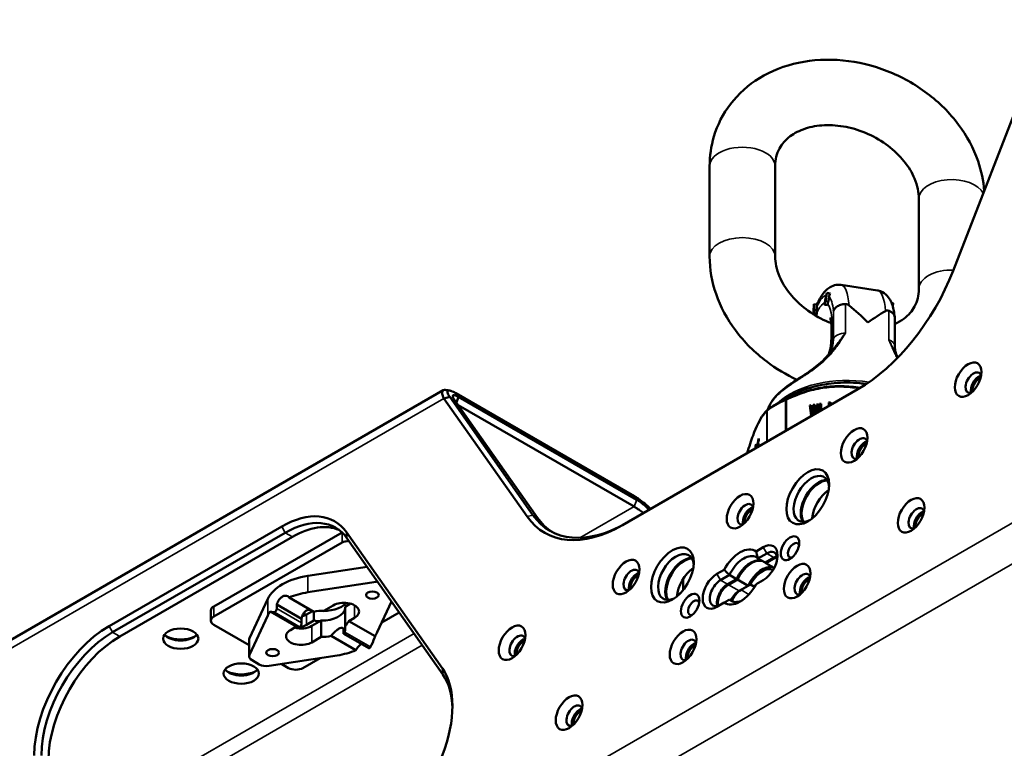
# Paper-space layout 'Sheet_1' of a CAD drawing. Header units: millimetres. Extents: x 1 to 117, y 1 to 117.
# Tile 50 of 73: x 6 to 14, y 85 to 91. Entities that reach past the tile are written whole.
import ezdxf

# ---------------------------------------------------------------- set-up
doc = ezdxf.new("R2010")
doc.units = ezdxf.units.MM
doc.layers.add('Visible (ISO)', color=7, linetype='Continuous', lineweight=50)
doc.layers.add('Visible Narrow (ISO)', color=7, linetype='Continuous', lineweight=35)

psp = doc.layouts.new('Sheet_1')

# ---------------------------------------------------------------- linework, layer by layer
at = {"layer": 'Visible (ISO)'}
for p, q in [((13.50544, 88.7826), (14.15531, 90.45754)), ((11.60328, 89.602), (11.60328, 88.89479)), ((12.11509, 89.602), (12.11509, 88.89479)), ((13.23851, 88.64182), (13.23851, 89.34902)), ((12.91561, 88.62919), (12.63039, 88.67331)), ((12.50132, 88.51968), (12.50709, 88.55028)), ((12.50997, 88.5474), (12.50421, 88.5168)), ((12.50544, 88.55193), (12.52006, 88.61005)), ((12.50709, 88.55028), (12.50544, 88.55193)), ((12.51162, 88.54575), (12.50997, 88.5474)), ((12.52006, 88.61005), (12.51162, 88.54575)), ((12.53253, 88.54252), (12.51162, 88.54575)), ((12.54424, 88.60631), (12.52006, 88.61005)), ((12.53253, 88.54252), (12.53754, 88.58065)), ((12.41373, 88.46275), (12.4181, 88.5236)), ((12.44229, 88.51985), (12.4181, 88.5236)), ((12.4181, 88.5236), (12.42247, 88.48158)), ((12.42014, 88.47655), (12.42247, 88.48158)), ((12.44106, 88.47332), (12.42014, 88.47655)), ((12.42014, 88.45084), (12.42014, 88.47655)), ((12.44339, 88.47834), (12.42247, 88.48158)), ((12.44339, 88.47834), (12.4408, 88.50326)), ((12.44106, 88.47332), (12.44339, 88.47834)), ((12.44106, 88.45559), (12.44106, 88.47332)), ((12.50421, 88.5168), (12.50132, 88.51968)), ((12.52541, 88.51352), (12.50421, 88.5168)), ((12.52691, 88.52306), (12.53063, 88.54281)), ((13.03725, 88.53004), (13.02458, 88.532)), ((13.0339, 88.50458), (13.03725, 88.53004)), ((12.41373, 88.46275), (12.41607, 88.46777)), ((12.41607, 88.46239), (12.41373, 88.46275)), ((12.41607, 88.46777), (12.41607, 88.44215)), ((12.4161, 88.44213), (12.42014, 88.45084)), ((12.43727, 88.43877), (12.41627, 88.44202)), ((12.44135, 88.44756), (12.42014, 88.45084)), ((13.04988, 88.41487), (13.04988, 88.19497)), ((12.5264, 88.10803), (12.5264, 88.10803)), ((12.76129, 87.85686), (10.92178, 86.79482)), ((4.92816, 85.19682), (9.52154, 87.84881)), ((9.57274, 87.79787), (9.52775, 87.78582)), ((9.52775, 87.78582), (10.17763, 86.86128)), ((10.22261, 86.87334), (9.57274, 87.79787)), ((10.25791, 86.85296), (9.60804, 87.7775)), ((9.62138, 87.82596), (11.01333, 87.02232)), ((9.64176, 87.79697), (9.6249, 87.75351)), ((9.64176, 87.79697), (11.03371, 86.99333)), ((12.2272, 87.80136), (12.124, 87.74178)), ((9.6399, 87.73217), (11.01283, 86.93951)), ((12.38565, 87.73027), (12.39788, 87.73217)), ((12.38565, 87.73027), (12.39788, 87.65086)), ((12.38565, 87.73027), (12.39075, 87.7193)), ((12.39075, 87.7193), (12.39929, 87.72062)), ((12.40121, 87.65138), (12.39075, 87.7193)), ((12.404, 87.68189), (12.39788, 87.73217)), ((12.41345, 87.73457), (12.40511, 87.68206)), ((12.40916, 87.65356), (12.41901, 87.71429)), ((12.41021, 87.67108), (12.41855, 87.7236)), ((12.41345, 87.73457), (12.42568, 87.73647)), ((12.41345, 87.73457), (12.41855, 87.7236)), ((12.41855, 87.7236), (12.4276, 87.725)), ((12.42012, 87.71446), (12.41901, 87.71429)), ((12.42012, 87.71446), (12.42861, 87.66478)), ((12.42012, 87.71446), (12.42522, 87.70348)), ((12.43154, 87.66648), (12.42522, 87.70348)), ((12.43402, 87.68653), (12.42568, 87.73647)), ((12.44125, 87.73887), (12.43513, 87.6867)), ((12.44023, 87.67572), (12.44635, 87.7279)), ((12.44125, 87.73887), (12.45348, 87.74077)), ((12.44125, 87.73887), (12.44635, 87.7279)), ((12.44358, 87.67343), (12.45348, 87.74077)), ((12.44635, 87.7279), (12.45171, 87.72873)), ((12.46293, 87.74223), (12.47572, 87.74421)), ((12.46293, 87.6846), (12.46293, 87.74223)), ((12.46293, 87.74223), (12.46803, 87.73125)), ((12.46803, 87.73125), (12.47572, 87.73244)), ((12.46803, 87.68754), (12.46803, 87.73125)), ((12.47572, 87.74421), (12.47572, 87.69199)), ((12.5341, 87.75324), (12.54689, 87.75522)), ((12.5341, 87.72569), (12.5341, 87.75324)), ((12.5341, 87.75324), (12.53919, 87.74226)), ((12.53919, 87.74226), (12.54689, 87.74345)), ((12.53919, 87.72863), (12.53919, 87.74226)), ((12.54689, 87.75522), (12.54689, 87.73307)), ((12.40691, 87.65226), (12.39788, 87.65086)), ((12.404, 87.68189), (12.40511, 87.68206)), ((12.404, 87.68189), (12.4091, 87.67091)), ((12.40511, 87.68206), (12.41021, 87.67108)), ((12.4091, 87.67091), (12.41021, 87.67108)), ((12.43402, 87.68653), (12.43513, 87.6867)), ((12.43402, 87.68653), (12.43912, 87.67555)), ((12.43513, 87.6867), (12.44023, 87.67572)), ((12.43912, 87.67555), (12.44023, 87.67572)), ((11.98845, 87.45928), (11.98845, 87.47134)), ((11.96807, 87.41537), (11.96807, 87.42743)), ((11.98591, 87.43177), (11.97975, 87.41851)), ((11.97975, 87.40629), (11.98591, 87.41956)), ((11.97975, 87.41851), (11.98504, 87.41769)), ((11.98591, 87.41956), (11.98591, 87.43177)), ((6.91121, 86.00522), (8.26009, 86.78399)), ((6.93905, 85.957), (8.28793, 86.73577)), ((6.99473, 85.92485), (8.3436, 86.70363)), ((8.7313, 86.73772), (7.72973, 86.15947)), ((9.51541, 85.67316), (8.76638, 86.73877)), ((7.72973, 86.07911), (8.73193, 86.65773)), ((8.77011, 86.69271), (9.51914, 85.6271)), ((12.02248, 86.62237), (11.96603, 86.58977)), ((12.05032, 86.57415), (11.98073, 86.53397)), ((8.92672, 86.46991), (8.46431, 86.39845)), ((11.98073, 86.53396), (12.0364, 86.50182)), ((12.0364, 86.50182), (12.106, 86.542)), ((12.11296, 86.53798), (12.04336, 86.4978)), ((12.04336, 86.4978), (12.10788, 86.46055)), ((11.71704, 86.44601), (11.66058, 86.41342)), ((11.75802, 86.40538), (11.68842, 86.3652)), ((11.81369, 86.37324), (11.75801, 86.40538)), ((8.46431, 86.26987), (8.99676, 86.35215)), ((11.39611, 86.28657), (11.39611, 86.37483)), ((11.7441, 86.33306), (11.81369, 86.37324)), ((11.82065, 86.36922), (11.75106, 86.32904)), ((11.90417, 86.321), (11.82065, 86.36922)), ((11.90417, 86.321), (11.83457, 86.28082)), ((11.92215, 86.33138), (11.84849, 86.28886)), ((11.95461, 86.31264), (11.92215, 86.33138)), ((11.96603, 86.33261), (12.02248, 86.3652)), ((8.15096, 86.21755), (8.00846, 85.91013)), ((8.22115, 86.17367), (8.22115, 86.14256)), ((8.41498, 86.06177), (8.22115, 86.17367)), ((8.31758, 86.22935), (8.51141, 86.11744)), ((8.58868, 86.12498), (8.66234, 86.16751)), ((8.79675, 86.18082), (8.75571, 86.15712)), ((9.11825, 86.19743), (9.00667, 85.95674)), ((11.66058, 86.15625), (11.71703, 86.18885)), ((11.75802, 86.21251), (11.78586, 86.19644)), ((7.70667, 86.12732), (7.70667, 86.04696)), ((8.00846, 85.78155), (8.15096, 86.08896)), ((8.37391, 86.00098), (8.16872, 86.11944)), ((8.45354, 86.09518), (8.50176, 86.12302)), ((8.45354, 86.09518), (8.50176, 86.12302)), ((8.51203, 86.04858), (8.51203, 86.11759)), ((8.75571, 86.15712), (8.75571, 86.00268)), ((9.1784, 86.11185), (9.0421, 86.03316)), ((8.00578, 85.85544), (7.72973, 86.01481)), ((8.41498, 86.03066), (8.41498, 86.06177)), ((8.45354, 86.01481), (8.51203, 86.04858)), ((8.56896, 86.0493), (8.4953, 86.00678)), ((8.56896, 85.92072), (8.56896, 86.0493)), ((8.82937, 86.07107), (8.78373, 86.04472)), ((8.78373, 86.04472), (8.98892, 85.92626)), ((8.32827, 85.97463), (8.37391, 86.00098)), ((8.40193, 85.99455), (8.40193, 85.99129)), ((8.74266, 85.95282), (8.74266, 85.98393)), ((8.74495, 85.94484), (8.9399, 85.83229)), ((8.00578, 85.7698), (8.00578, 85.89838)), ((8.56896, 85.92072), (8.4953, 85.8782)), ((8.84005, 85.81635), (8.64622, 85.92826)), ((8.69333, 85.77583), (8.16087, 85.69355)), ((8.02884, 85.73765), (8.08484, 85.70532)), ((8.31435, 85.67729), (8.25972, 85.70883)), ((8.56096, 85.75537), (8.42571, 85.67729))]:
    psp.add_line(p, q, dxfattribs=at)
for centre, start, end in [((12.06861, 87.68187), 126.839345, 133.270033), ((11.91576, 87.35254), 163.463407, 164.698499)]:
    psp.add_arc(centre, 0.01969, start, end, dxfattribs=at)
for centre, major_axis, ratio, start_param, end_param in [((12.76129, 88.84906), (0.6076, 1.05239), 0.5773503, 3.9269908, 4.9741884), ((12.63407, 88.56416), (-0.02036, 0.10123), 0.941387, 0.9621032, 1.2228486), ((12.53763, 88.48729), (-0.09466, 0.0346), 0.6227427, 0.0343376, 0.295083), ((12.67907, 88.49952), (0.11138, 0.11139), 0.9659216, 2.1862317, 2.2483372), ((12.6767, 88.02873), (0.56807, -0.66271), 0.4107544, 1.7558538, 1.9924294), ((12.6767, 88.02873), (0.61917, 0.53075), 0.218386, 0.8873637, 1.1239395), ((12.59321, 88.43204), (-0.14288, 0.06632), 0.7886707, 0.3509035, 0.413009), ((13.66498, 87.90819), (0.04429, 0.07671), 0.5773503, 5.7923026, 9.9156606), ((13.70673, 87.88408), (0.04429, 0.07671), 0.5773503, 0.4908827, 2.65071), ((13.71369, 87.88006), (-0.03937, -0.06819), 0.5773503, 3.7872463, 5.6375316), ((11.98845, 87.43115), (-0.00752, -0.04863), 0.2113249, 3.773507, 5.3543248), ((12.77413, 87.39386), (0.04429, 0.07671), 0.5773503, 5.7923026, 9.9156606), ((11.96807, 87.38724), (-0.00752, -0.04863), 0.2113249, 3.773507, 4.618268), ((11.96807, 87.38724), (0.00527, 0.03404), 0.2113249, 0.6319143, 1.3594585), ((11.98845, 87.43115), (0.00527, 0.03404), 0.2113249, 0.6319143, 1.9838241), ((11.98845, 87.43115), (0.00527, 0.03404), 0.2113249, 2.4215972, 2.4488198), ((12.81589, 87.36975), (0.04429, 0.07671), 0.5773503, 0.4908827, 2.65071), ((12.82285, 87.36573), (-0.03937, -0.06819), 0.5773503, 3.7872463, 5.6375316), ((12.39831, 87.00007), (0.09843, 0.17048), 0.5773503, 5.5933682, 10.1145951), ((12.45399, 86.96793), (-0.09843, -0.17048), 0.5773503, 3.4283492, 5.9964288), ((12.46095, 86.96391), (0.09843, 0.17048), 0.5773503, 0.3238281, 2.8177645), ((12.54446, 86.91569), (0.09843, 0.17048), 0.5773503, 0.8624407, 2.279152), ((11.88329, 86.87953), (0.04429, 0.07671), 0.5773503, 5.7923026, 9.9156606), ((11.92505, 86.85542), (0.04429, 0.07671), 0.5773503, 0.4908827, 2.65071), ((13.21955, 86.84738), (0.04429, 0.07671), 0.5773503, 5.7923026, 9.9156606), ((8.26009, 86.10894), (0.41339, 0.71601), 0.5773503, 6.0213859, 7.0685835), ((10.92178, 87.78702), (-0.6076, -1.05239), 0.5773503, 6.0213859, 7.0685835), ((10.94589, 87.7731), (-0.59055, -1.02286), 0.5773503, 6.0213859, 7.0685835), ((10.98119, 87.75272), (-0.59055, -1.02286), 0.5773503, 6.0213859, 6.253295), ((11.93201, 86.8514), (-0.03937, -0.06819), 0.5773503, 3.7872463, 5.6375316), ((13.26131, 86.82327), (0.04429, 0.07671), 0.5773503, 0.4908827, 2.65071), ((13.26827, 86.81926), (-0.03937, -0.06819), 0.5773503, 3.7872463, 5.6375316), ((8.28793, 86.09286), (0.3937, 0.68191), 0.5773503, 6.0213859, 7.0685835), ((8.3436, 86.06072), (0.3937, 0.68191), 0.5773503, 0.0707697, 0.7853982), ((8.78761, 86.62558), (0.07874, 0), 0.5773503, 1.5994754, 2.3561945), ((12.02248, 86.49378), (0.07874, 0.13638), 0.5773503, 3.9269924, 7.0685789), ((12.25911, 86.59826), (0.0315, 0.05455), 0.5773503, 5.7755228, 9.9324405), ((11.34043, 86.38931), (0.09843, 0.17048), 0.5773503, 5.5933682, 10.1145951), ((11.84153, 86.38931), (0.11811, 0.20457), 0.5773503, 6.2275166, 7.9096503), ((12.05032, 86.47771), (0.05906, 0.10229), 0.5773503, 5.6530481, 7.0685835), ((12.106, 86.44556), (0.05906, 0.10229), 0.5773503, 0.4908827, 0.7853982), ((12.11296, 86.44155), (-0.05906, -0.10229), 0.5773503, 3.7005825, 3.9269908), ((11.39611, 86.35716), (-0.09843, -0.17048), 0.5773503, 3.4283492, 5.9964288), ((11.40307, 86.35315), (0.09843, 0.17048), 0.5773503, 0.3238281, 2.8177645), ((11.92505, 86.34109), (0.09843, 0.17048), 0.5773503, 0.1418971, 1.7126934), ((11.93201, 86.33707), (0.09843, 0.17048), 0.5773503, 0.1418971, 1.7126934), ((12.01552, 86.28886), (0.09843, 0.17048), 0.5773503, 0.1418971, 1.7126934), ((11.93201, 86.33707), (0.09843, 0.17048), 0.5773503, 6.1412883, 6.2053716), ((8.57882, 86.15143), (-0.44291, 0), 0.5773503, 4.973899, 6.0216752), ((10.99245, 86.3652), (0.04429, 0.07671), 0.5773503, 5.7923026, 9.9156606), ((11.03421, 86.34109), (0.04429, 0.07671), 0.5773503, 0.4908827, 2.65071), ((11.04116, 86.33707), (-0.03937, -0.06819), 0.5773503, 3.7872463, 5.6375316), ((11.48659, 86.30493), (0.09843, 0.17048), 0.5773503, 0.8624407, 2.279152), ((11.66058, 86.28484), (-0.07874, -0.13638), 0.5773503, 3.9269924, 7.0685789), ((12.01552, 86.28886), (0.08858, 0.15343), 0.5773503, 0.0542404, 1.6264668), ((12.32871, 86.33306), (0.04429, 0.07671), 0.5773503, 5.7923026, 9.9156606), ((9.01712, 86.30823), (0.07874, 0), 0.5773503, 1.6793221, 1.8323064), ((11.68842, 86.26876), (-0.05906, -0.10229), 0.5773503, 3.9269908, 7.0685835), ((11.7441, 86.23662), (0.05906, 0.10229), 0.5773503, 0.7853982, 2.65071), ((11.75106, 86.2326), (-0.05906, -0.10229), 0.5773503, 3.9269908, 5.7241954), ((11.84153, 86.38931), (-0.11811, -0.20457), 0.5773503, 6.2275166, 7.9096503), ((12.37047, 86.30895), (0.04429, 0.07671), 0.5773503, 0.4908827, 2.65071), ((12.37743, 86.30493), (-0.03937, -0.06819), 0.5773503, 3.7872463, 5.6375316), ((8.57882, 86.02285), (0.44291, 0), 0.5773503, 1.8323064, 2.2016196), ((11.83457, 86.18438), (0.05906, 0.10229), 0.5773503, 0.7853982, 1.688922), ((11.84849, 86.19242), (-0.05906, -0.10229), 0.5773503, 3.9269908, 4.9503301), ((8.57882, 86.24787), (0.21654, 0), 0.5773503, 4.5841304, 5.7686313), ((8.57882, 86.24787), (-0.21654, 0), 0.5773503, 1.4425377, 2.6270387), ((8.74585, 86.11929), (0.11811, 0), 0.5773503, 5.4977871, 8.6393798), ((8.57882, 86.16751), (0.21654, 0), 0.5773503, 0.0956232, 0.1126559), ((11.47963, 86.14822), (0.0315, 0.05455), 0.5773503, 5.7755228, 9.9324405), ((7.78541, 86.12732), (-0.07874, 0), 0.5773503, 5.4977871, 6.2831853), ((8.57882, 86.02285), (-0.44291, 0), 0.5773503, 5.8958311, 6.0216752), ((8.38395, 86.13536), (-0.09843, 0), 0.5773503, 1.9536289, 2.3561945), ((8.57882, 86.02285), (-0.17717, 0), 0.5773503, 4.6567185, 5.1026875), ((8.57882, 86.15143), (0.17717, 0), 0.5773503, 4.6567185, 6.2275148), ((7.78541, 86.04696), (-0.07874, 0), 0.5773503, 5.4977871, 7.0685835), ((8.41179, 86.055), (-0.11811, 0), 0.5773503, 1.1252351, 2.3561945), ((8.38395, 86.055), (0.09843, 0), 0.5773503, 4.9418585, 5.4977871), ((8.57882, 86.16751), (0.21654, 0), 0.5773503, 4.3988527, 4.6167658), ((8.4953, 86.26165), (-0.31102, -0.53871), 0.5773503, 1.4189758, 1.5005595), ((6.91121, 85.33016), (-0.41339, -0.71601), 0.5773503, 3.9269908, 5.4977871), ((6.93905, 85.31409), (-0.3937, -0.68191), 0.5773503, 3.9269908, 5.4977871), ((7.47083, 85.97142), (-0.1378, 0), 0.5773503, 0.4159521, 2.7256406), ((8.41179, 85.92641), (-0.11811, 0), 0.5773503, 5.4977871, 8.6393798), ((8.38395, 86.055), (0.09843, 0), 0.5773503, 4.5704919, 4.6801327), ((8.66234, 86.55096), (-0.31102, -0.53871), 0.5773503, 0.0702369, 0.1518206), ((8.57882, 86.02285), (0.44291, 0), 0.5773503, 5.8958311, 6.0216752), ((10.1016, 85.85087), (0.04429, 0.07671), 0.5773503, 5.7923026, 9.9156606), ((6.99473, 85.28194), (0.3937, 0.68191), 0.5773503, 0.7853982, 2.3561945), ((7.47083, 86.00356), (-0.17717, 0), 0.5773503, 0.9037852, 2.2378075), ((8.08452, 85.89838), (-0.07874, 0), 0.5773503, 6.0216752, 6.2831853), ((8.57882, 86.02285), (0.17717, 0), 0.5773503, 4.6567185, 5.1026875), ((10.14336, 85.82676), (0.04429, 0.07671), 0.5773503, 0.4908827, 2.65071), ((10.15032, 85.82274), (-0.03937, -0.06819), 0.5773503, 3.7872463, 5.6375316), ((11.43787, 85.81873), (0.04429, 0.07671), 0.5773503, 5.7923026, 9.9156606), ((11.47963, 85.79462), (0.04429, 0.07671), 0.5773503, 0.4908827, 2.65071), ((11.48659, 85.7906), (-0.03937, -0.06819), 0.5773503, 3.7872463, 5.6375316), ((8.08452, 85.7698), (-0.07874, 0), 0.5773503, 6.0216752, 7.0685835), ((8.57882, 86.02285), (-0.44291, 0), 0.5773503, 1.8323064, 2.2016196), ((8.14052, 85.73747), (-0.07874, 0), 0.5773503, 0.7853982, 1.8323064), ((7.94409, 85.69818), (-0.1378, 0), 0.5773503, 0.4159521, 2.7256406), ((7.94409, 85.73033), (-0.17717, 0), 0.5773503, 0.9037852, 2.2378075), ((8.37003, 85.70943), (-0.07874, 0), 0.5773503, 0.7853982, 2.3561945), ((9.00912, 85.04333), (0.41339, 0.71601), 0.5773503, 3.9269908, 6.0213859), ((9.03696, 85.02725), (0.3937, 0.68191), 0.5773503, 5.5224847, 6.0213859), ((10.54703, 85.3044), (0.04429, 0.07671), 0.5773503, 5.7923026, 9.9156606), ((10.58878, 85.28029), (0.04429, 0.07671), 0.5773503, 0.4908827, 2.65071), ((10.59574, 85.27627), (-0.03937, -0.06819), 0.5773503, 3.7872463, 5.6375316)]:
    psp.add_ellipse(centre, major_axis=major_axis, ratio=ratio, start_param=start_param, end_param=end_param, dxfattribs=at)
for centre, major_axis in [((13.62322, 87.9323), (0.07382, 0.12786)), ((12.73238, 87.41797), (0.07382, 0.12786)), ((12.37047, 87.01615), (0.11811, 0.20457)), ((11.84153, 86.90364), (0.07382, 0.12786)), ((13.1778, 86.87149), (0.07382, 0.12786)), ((12.23128, 86.61433), (0.05118, 0.08865)), ((11.31259, 86.40538), (0.11811, 0.20457)), ((10.95069, 86.38931), (0.07382, 0.12786)), ((12.28695, 86.35716), (0.07382, 0.12786)), ((8.96856, 86.24787), (0.04921, 0)), ((11.45179, 86.16429), (0.05118, 0.08865)), ((10.05985, 85.87498), (0.07382, 0.12786)), ((7.47083, 85.90713), (0.1378, 0)), ((11.39611, 85.84284), (0.07382, 0.12786)), ((8.18907, 85.79783), (0.04921, 0)), ((7.94409, 85.63389), (0.1378, 0)), ((10.50527, 85.32851), (0.07382, 0.12786))]:
    psp.add_ellipse(centre, major_axis=major_axis, ratio=0.5773503, dxfattribs=at)
for points, knots in [([(13.74824, 89.40838), (13.74271, 89.48735), (13.72624, 89.56568), (13.66538, 89.74233), (13.61347, 89.83837), (13.47989, 90.01777), (13.39685, 90.10031), (13.20862, 90.24221), (13.10302, 90.30109), (12.8801, 90.38858), (12.76276, 90.41711), (12.52801, 90.4397), (12.41059, 90.43404), (12.18942, 90.38712), (12.08529, 90.34691), (11.90498, 90.23596), (11.82754, 90.16725), (11.70771, 90.01057), (11.66364, 89.92418), (11.61428, 89.75801), (11.60328, 89.68005), (11.60328, 89.602)], [3.2013329, 3.2013329, 3.2013329, 3.2013329, 3.4400101, 3.4400101, 3.7598743, 3.7598743, 4.0958198, 4.0958198, 4.4381595, 4.4381595, 4.7814607, 4.7814607, 5.1218576, 5.1218576, 5.4512345, 5.4512345, 5.7590141, 5.7590141, 6.0475835, 6.0475835, 6.2831853, 6.2831853, 6.2831853, 6.2831853]), ([(13.23851, 89.34902), (13.23851, 89.39629), (13.22815, 89.44927), (13.18564, 89.54986), (13.15772, 89.59653), (13.08694, 89.68379), (13.04486, 89.72451), (12.94984, 89.79653), (12.89703, 89.82787), (12.78589, 89.87789), (12.7276, 89.89655), (12.6119, 89.91959), (12.55452, 89.92396), (12.44648, 89.91917), (12.39595, 89.9099), (12.30498, 89.88016), (12.26526, 89.85927), (12.19553, 89.80703), (12.16807, 89.77482), (12.12689, 89.69905), (12.11509, 89.65389), (12.11509, 89.602)], [3.1415927, 3.1415927, 3.1415927, 3.1415927, 3.5066863, 3.5066863, 3.8064954, 3.8064954, 4.0926021, 4.0926021, 4.3762888, 4.3762888, 4.6598256, 4.6598256, 4.9435835, 4.9435835, 5.2302502, 5.2302502, 5.5312703, 5.5312703, 5.8823338, 5.8823338, 6.2831853, 6.2831853, 6.2831853, 6.2831853]), ([(11.60328, 88.89479), (11.60328, 88.79593), (11.62086, 88.69703), (11.68823, 88.50149), (11.74014, 88.40545), (11.87372, 88.22604), (11.95676, 88.1435), (12.12287, 88.01829), (12.20199, 87.97083), (12.28513, 87.93199)], [0, 0, 0, 0, 0.2984174, 0.2984174, 0.6182816, 0.6182816, 0.9542272, 0.9542272, 1.2168595, 1.2168595, 1.2168595, 1.2168595]), ([(12.11509, 88.89479), (12.11509, 88.84753), (12.12545, 88.79455), (12.16797, 88.69396), (12.19589, 88.64729), (12.26667, 88.56003), (12.30874, 88.51931), (12.40376, 88.44729), (12.45658, 88.41594), (12.5257, 88.38484), (12.5394, 88.37912), (12.55321, 88.37379)], [0, 0, 0, 0, 0.3650936, 0.3650936, 0.6649027, 0.6649027, 0.9510094, 0.9510094, 1.2346962, 1.2346962, 1.3037839, 1.3037839, 1.3037839, 1.3037839]), ([(12.63039, 88.67331), (12.61308, 88.67599), (12.59541, 88.67464), (12.56253, 88.66611), (12.54812, 88.65849), (12.51689, 88.637), (12.50347, 88.62213), (12.47216, 88.58114), (12.45679, 88.55278), (12.44193, 88.51991)], [0.93888201, 0.93888201, 0.93888201, 0.93888201, 1.02980039, 1.02980039, 1.1356795, 1.1356795, 1.30884435, 1.30884435, 1.58878617, 1.58878617, 1.58878617, 1.58878617]), ([(13.0496, 88.41991), (13.04771, 88.43715), (13.04532, 88.45352), (13.03929, 88.48473), (13.03567, 88.49957), (13.02641, 88.5284), (13.02085, 88.54241), (13.00517, 88.57072), (12.99506, 88.58536), (12.96467, 88.61193), (12.94404, 88.6237), (12.91889, 88.62864), (12.91725, 88.62893), (12.91561, 88.62919)], [0.27319215, 0.27319215, 0.27319215, 0.27319215, 0.40633013, 0.40633013, 0.5394681, 0.5394681, 0.67260607, 0.67260607, 0.80574404, 0.80574404, 0.93024107, 0.93024107, 0.93888201, 0.93888201, 0.93888201, 0.93888201]), ([(13.04988, 88.36706), (13.07641, 88.37919), (13.09999, 88.39327), (13.15808, 88.43679), (13.18553, 88.46899), (13.22672, 88.54477), (13.23851, 88.58993), (13.23851, 88.64182)], [2.19749627, 2.19749627, 2.19749627, 2.19749627, 2.38967761, 2.38967761, 2.74074118, 2.74074118, 3.14159265, 3.14159265, 3.14159265, 3.14159265]), ([(12.6643, 88.52337), (12.66087, 88.52323), (12.65744, 88.52297), (12.64137, 88.52116), (12.62916, 88.51808), (12.60688, 88.50893), (12.59705, 88.50291), (12.58497, 88.49213), (12.58138, 88.48817), (12.57538, 88.47983), (12.57299, 88.47547), (12.57122, 88.47093), (12.57119, 88.47086), (12.57117, 88.47079)], [-0.32411906, -0.32411906, -0.32411906, -0.32411906, -0.29785731, -0.29785731, -0.20051816, -0.20051816, -0.10232729, -0.10232729, -0.05118918, -0.05118918, 0, 0, 0.00081588, 0.00081588, 0.00081588, 0.00081588]), ([(12.69258, 88.51285), (12.68929, 88.51551), (12.68561, 88.51792), (12.67817, 88.52133), (12.6745, 88.5225), (12.66853, 88.52335), (12.66641, 88.52346), (12.6643, 88.52337)], [0, 0, 0, 0, 0.035069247, 0.035069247, 0.064996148, 0.064996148, 0.081323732, 0.081323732, 0.081323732, 0.081323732]), ([(13.00233, 88.47108), (13.00208, 88.47118), (13.00182, 88.47127), (12.998, 88.47262), (12.99448, 88.47309), (12.98667, 88.47267), (12.9822, 88.47132), (12.9778, 88.46872)], [-0.097221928, -0.097221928, -0.097221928, -0.097221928, -0.094229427, -0.094229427, -0.05322657, -0.05322657, -0.000000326, -0.000000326, -0.000000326, -0.000000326]), ([(13.00233, 88.47108), (13.00527, 88.46996), (13.00811, 88.46872), (13.02103, 88.46243), (13.02959, 88.45614), (13.04263, 88.44152), (13.04695, 88.43331), (13.04952, 88.42146), (13.04988, 88.41817), (13.04988, 88.41487)], [0.46545787, 0.46545787, 0.46545787, 0.46545787, 0.49171961, 0.49171961, 0.58905876, 0.58905876, 0.68724963, 0.68724963, 0.72427019, 0.72427019, 0.72427019, 0.72427019]), ([(12.43727, 88.43877), (12.43797, 88.44027), (12.43865, 88.44173), (12.43998, 88.4446), (12.44066, 88.44606), (12.44135, 88.44756)], [2.382493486, 2.382493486, 2.382493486, 2.382493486, 2.402056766, 2.402056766, 2.421620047, 2.421620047, 2.421620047, 2.421620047]), ([(12.55243, 88.21157), (12.55464, 88.24343), (12.5558, 88.27353), (12.55604, 88.32763), (12.55511, 88.35167), (12.55181, 88.39029), (12.54933, 88.40511), (12.54666, 88.4164), (12.54597, 88.41842), (12.54597, 88.41842)], [6.03050505, 6.03050505, 6.03050505, 6.03050505, 6.26881751, 6.26881751, 6.50712996, 6.50712996, 6.74224241, 6.74224241, 6.85054946, 6.85054946, 6.85054946, 6.85054946]), ([(12.53513, 88.13158), (12.53929, 88.14381), (12.54286, 88.15609), (12.54918, 88.18309), (12.55149, 88.19784), (12.55244, 88.21153)], [0.14483261, 0.14483261, 0.14483261, 0.14483261, 0.24509962, 0.24509962, 0.37026484, 0.37026484, 0.37026484, 0.37026484]), ([(13.06824, 88.11164), (13.06624, 88.11582), (13.06429, 88.12034), (13.0606, 88.13004), (13.05887, 88.13522), (13.05579, 88.14613), (13.05443, 88.15186), (13.05221, 88.16372), (13.05134, 88.16984), (13.05018, 88.1823), (13.04988, 88.18864), (13.04988, 88.19497)], [1.03946959, 1.03946959, 1.03946959, 1.03946959, 1.09322214, 1.09322214, 1.14716584, 1.14716584, 1.20110954, 1.20110954, 1.25505324, 1.25505324, 1.30899694, 1.30899694, 1.30899694, 1.30899694]), ([(12.55031, 88.15759), (12.54872, 88.15416), (12.5471, 88.15095), (12.54385, 88.14499), (12.54223, 88.14224), (12.53905, 88.13719), (12.53749, 88.13488), (12.53451, 88.13071), (12.53308, 88.12884), (12.5304, 88.1255), (12.52915, 88.12403), (12.528, 88.12275)], [4.71238898, 4.71238898, 4.71238898, 4.71238898, 4.75551886, 4.75551886, 4.79864875, 4.79864875, 4.84177863, 4.84177863, 4.88490851, 4.88490851, 4.92793939, 4.92793939, 4.92793939, 4.92793939]), ([(12.10978, 87.78997), (12.13982, 87.82665), (12.18025, 87.86037), (12.24998, 87.90912), (12.27402, 87.92481), (12.32036, 87.95481), (12.34259, 87.96911), (12.4018, 88.00907), (12.43989, 88.0368), (12.47271, 88.06694)], [0, 0, 0, 0, 0.5187479, 0.5187479, 0.7623399, 0.7623399, 0.970116, 0.970116, 1.3155728, 1.3155728, 1.3155728, 1.3155728]), ([(12.2272, 87.80136), (12.27479, 87.82883), (12.32953, 87.85176), (12.4482, 87.88667), (12.51212, 87.89865), (12.64315, 87.91063), (12.71024, 87.91063), (12.79338, 87.90303), (12.81089, 87.90098), (12.82822, 87.89852)], [5.2359878, 5.2359878, 5.2359878, 5.2359878, 5.550147, 5.550147, 5.8643063, 5.8643063, 6.1784656, 6.1784656, 6.2629703, 6.2629703, 6.2629703, 6.2629703]), ([(9.54376, 87.85108), (9.53964, 87.85175), (9.53589, 87.85198), (9.53254, 87.85178), (9.52478, 87.85131), (9.51919, 87.84855), (9.51594, 87.8435), (9.51268, 87.83846), (9.51178, 87.83109), (9.51367, 87.82148), (9.51556, 87.81186), (9.52023, 87.79998), (9.52775, 87.78582)], [0.3137528, 0.3137528, 0.3137528, 0.3137528, 0.4, 0.4, 0.4, 0.6, 0.6, 0.6, 0.8, 0.8, 0.8, 1, 1, 1, 1]), ([(9.57274, 87.79787), (9.56315, 87.81142), (9.55727, 87.8229), (9.55396, 87.83877), (9.5556, 87.84387), (9.56725, 87.84843), (9.57709, 87.84596), (9.58941, 87.84187), (9.59518, 87.83951), (9.60766, 87.83359), (9.61431, 87.83007), (9.62138, 87.82596)], [0.00000001, 0.00000001, 0.00000001, 0.00000001, 0.20420785, 0.20420785, 0.38392036, 0.38392036, 0.59897327, 0.59897327, 0.75318971, 0.75318971, 0.90251919, 0.90251919, 0.90251919, 0.90251919]), ([(9.64176, 87.79697), (9.63686, 87.79985), (9.63225, 87.80229), (9.62354, 87.80642), (9.61947, 87.80806), (9.60869, 87.81158), (9.60332, 87.8121), (9.59637, 87.80955), (9.59516, 87.80615), (9.59646, 87.79844), (9.59771, 87.79497), (9.60171, 87.78699), (9.6045, 87.78246), (9.60804, 87.7775)], [0, 0, 0, 0, 0.05226675, 0.05226675, 0.10757708, 0.10757708, 0.21750086, 0.21750086, 0.33668646, 0.33668646, 0.40934128, 0.40934128, 0.48352966, 0.48352966, 0.48352966, 0.48352966]), ([(12.05851, 87.6989), (12.06008, 87.70365), (12.0618, 87.70838), (12.06722, 87.72201), (12.07131, 87.73083), (12.08055, 87.74821), (12.0857, 87.75678), (12.097, 87.77361), (12.10315, 87.78188), (12.10978, 87.78998)], [4.63854078, 4.63854078, 4.63854078, 4.63854078, 4.67641946, 4.67641946, 4.7483585, 4.7483585, 4.82029753, 4.82029753, 4.89223657, 4.89223657, 4.89223657, 4.89223657]), ([(12.0568, 87.69763), (12.06096, 87.70074), (12.06519, 87.70382), (12.07377, 87.70992), (12.07812, 87.71294), (12.08696, 87.7189), (12.09144, 87.72184), (12.10054, 87.72766), (12.10514, 87.73053), (12.11448, 87.73621), (12.11921, 87.73901), (12.124, 87.74178)], [5.1071801, 5.1071801, 5.1071801, 5.1071801, 5.13294163, 5.13294163, 5.15870316, 5.15870316, 5.18446469, 5.18446469, 5.21022622, 5.21022622, 5.23598776, 5.23598776, 5.23598776, 5.23598776]), ([(11.8969, 87.35815), (11.91161, 87.4077), (11.9269, 87.45478), (11.96825, 87.56574), (11.99542, 87.62083), (12.03284, 87.67292), (12.04383, 87.68554), (12.0548, 87.6959)], [0, 0, 0, 0, 0.4632842, 0.4632842, 1.2265037, 1.2265037, 1.5433026, 1.5433026, 1.5433026, 1.5433026]), ([(11.01333, 87.02232), (11.02027, 87.01835), (11.02763, 87.01378), (11.04308, 87.0036), (11.05117, 86.99795), (11.07589, 86.97985), (11.09248, 86.96654), (11.12004, 86.94259), (11.13138, 86.9321), (11.14181, 86.92185)], [0.000001, 0.000001, 0.000001, 0.000001, 0.07529535, 0.07529535, 0.15365571, 0.15365571, 0.31344463, 0.31344463, 0.43471927, 0.43471927, 0.43471927, 0.43471927]), ([(11.01283, 86.93951), (11.01635, 86.93742), (11.02021, 86.93513), (11.02854, 86.93007), (11.033, 86.9273), (11.04546, 86.91937), (11.05428, 86.91353), (11.06855, 86.9038), (11.07332, 86.90049), (11.08116, 86.89495), (11.08434, 86.89267), (11.0874, 86.89044)], [0, 0, 0, 0, 0.03857885, 0.03857885, 0.07951073, 0.07951073, 0.15179193, 0.15179193, 0.18978785, 0.18978785, 0.21742436, 0.21742436, 0.21742436, 0.21742436]), ([(11.13088, 86.91554), (11.12145, 86.92526), (11.11065, 86.9355), (11.08821, 86.95497), (11.07671, 86.96417), (11.05964, 86.97665), (11.05408, 86.98052), (11.04349, 86.98749), (11.03846, 86.99061), (11.03371, 86.99333)], [0.15149473, 0.15149473, 0.15149473, 0.15149473, 0.27083611, 0.27083611, 0.3830203, 0.3830203, 0.4375981, 0.4375981, 0.4898128, 0.4898128, 0.4898128, 0.4898128]), ([(11.98073, 86.53396), (11.97669, 86.5378), (11.97236, 86.54108), (11.95544, 86.55085), (11.93979, 86.55418), (11.90549, 86.55079), (11.88685, 86.54406), (11.8519, 86.52388), (11.83325, 86.50908), (11.79896, 86.47288), (11.7833, 86.45147), (11.76639, 86.42217), (11.76205, 86.41389), (11.75802, 86.40538)], [0.30721734, 0.30721734, 0.30721734, 0.30721734, 0.37668136, 0.37668136, 0.56502363, 0.56502363, 0.7533659, 0.7533659, 0.94171039, 0.94171039, 1.13005488, 1.13005488, 1.19952199, 1.19952199, 1.19952199, 1.19952199]), ([(8.22115, 86.17367), (8.22326, 86.1803), (8.22585, 86.18682), (8.23306, 86.20173), (8.23864, 86.21067), (8.25142, 86.22569), (8.25862, 86.23177), (8.27264, 86.23986), (8.28036, 86.2424), (8.29501, 86.24321), (8.30193, 86.24149), (8.31123, 86.23612), (8.3147, 86.23309), (8.31758, 86.22935)], [0.10019686, 0.10019686, 0.10019686, 0.10019686, 0.15102287, 0.15102287, 0.22653169, 0.22653169, 0.30204051, 0.30204051, 0.37754932, 0.37754932, 0.45305814, 0.45305814, 0.50388416, 0.50388416, 0.50388416, 0.50388416]), ([(11.75802, 86.21251), (11.76206, 86.20867), (11.76639, 86.20539), (11.7833, 86.19562), (11.79896, 86.19229), (11.82896, 86.19526), (11.84266, 86.19937), (11.85608, 86.20559)], [1.8139676, 1.8139676, 1.8139676, 1.8139676, 1.88342799, 1.88342799, 2.07177026, 2.07177026, 2.21301333, 2.21301333, 2.21301333, 2.21301333]), ([(8.20384, 86.11429), (8.1992, 86.11447), (8.19487, 86.11475), (8.18236, 86.11603), (8.17502, 86.11745), (8.16872, 86.11944)], [2.83948761, 2.83948761, 2.83948761, 2.83948761, 2.91574586, 2.91574586, 3.07831203, 3.07831203, 3.07831203, 3.07831203]), ([(8.20384, 86.11429), (8.20436, 86.11427), (8.20492, 86.11434), (8.20684, 86.11489), (8.20832, 86.1158), (8.21111, 86.11823), (8.21262, 86.11991), (8.21542, 86.12391), (8.21672, 86.12623), (8.21877, 86.13076), (8.21967, 86.13327), (8.22085, 86.13817), (8.22115, 86.14055), (8.22115, 86.14256)], [-0.25585827, -0.25585827, -0.25585827, -0.25585827, -0.24750597, -0.24750597, -0.22819689, -0.22819689, -0.20902541, -0.20902541, -0.18985392, -0.18985392, -0.17104327, -0.17104327, -0.15223262, -0.15223262, -0.15223262, -0.15223262]), ([(8.48451, 86.13296), (8.482, 86.13342), (8.47942, 86.13367), (8.4688, 86.13371), (8.46064, 86.13142), (8.44645, 86.12323), (8.43961, 86.11685), (8.42829, 86.10098), (8.42379, 86.09149), (8.4183, 86.07572), (8.41644, 86.06878), (8.41498, 86.06177)], [-0.40714668, -0.40714668, -0.40714668, -0.40714668, -0.38252492, -0.38252492, -0.3060691, -0.3060691, -0.22961329, -0.22961329, -0.15315747, -0.15315747, -0.10125653, -0.10125653, -0.10125653, -0.10125653]), ([(8.41498, 86.03066), (8.41498, 86.02866), (8.41477, 86.02625), (8.41399, 86.02125), (8.41342, 86.01865), (8.41209, 86.01365), (8.41123, 86.01095), (8.4095, 86.0062), (8.40864, 86.00415), (8.40712, 86.00094), (8.40637, 85.99959), (8.40549, 85.99849), (8.40526, 85.99826), (8.40505, 85.99812)], [0.16276447, 0.16276447, 0.16276447, 0.16276447, 0.18143096, 0.18143096, 0.20009744, 0.20009744, 0.22139228, 0.22139228, 0.24268712, 0.24268712, 0.26526004, 0.26526004, 0.27400649, 0.27400649, 0.27400649, 0.27400649]), ([(8.40193, 85.99129), (8.40165, 85.99216), (8.40158, 85.99299), (8.40172, 85.99378), (8.40186, 85.99457), (8.4022, 85.99532), (8.40276, 85.99604), (8.40331, 85.99676), (8.40407, 85.99745), (8.40505, 85.99812)], [0, 0, 0, 0, 0.3333333, 0.3333333, 0.3333333, 0.6666667, 0.6666667, 0.6666667, 1, 1, 1, 1]), ([(8.64622, 85.92826), (8.64977, 85.93407), (8.65396, 85.93966), (8.66488, 85.9523), (8.67277, 85.95983), (8.68884, 85.97296), (8.697, 85.97857), (8.71119, 85.98676), (8.71803, 85.98982), (8.72934, 85.9925), (8.73385, 85.99212), (8.73933, 85.98895), (8.74119, 85.98686), (8.74266, 85.98393)], [0.10125653, 0.10125653, 0.10125653, 0.10125653, 0.15315747, 0.15315747, 0.22961329, 0.22961329, 0.3060691, 0.3060691, 0.38252492, 0.38252492, 0.45898073, 0.45898073, 0.51088167, 0.51088167, 0.51088167, 0.51088167]), ([(8.74266, 85.95282), (8.74266, 85.95082), (8.74286, 85.94898), (8.74364, 85.94623), (8.74422, 85.94533), (8.74555, 85.94444), (8.74641, 85.94453), (8.74814, 85.94591), (8.749, 85.94718), (8.75051, 85.95039), (8.75127, 85.9526), (8.75215, 85.95615), (8.75238, 85.95719), (8.75259, 85.95826)], [0.16276447, 0.16276447, 0.16276447, 0.16276447, 0.18143096, 0.18143096, 0.20009744, 0.20009744, 0.22139228, 0.22139228, 0.24268712, 0.24268712, 0.26526004, 0.26526004, 0.27400649, 0.27400649, 0.27400649, 0.27400649]), ([(8.75571, 86.00268), (8.75598, 85.99787), (8.75605, 85.993), (8.75592, 85.98809), (8.75578, 85.98318), (8.75543, 85.97823), (8.75488, 85.97325), (8.75433, 85.96827), (8.75357, 85.96327), (8.75259, 85.95826)], [0, 0, 0, 0, 0.3333333, 0.3333333, 0.3333333, 0.6666667, 0.6666667, 0.6666667, 1, 1, 1, 1]), ([(8.88061, 85.86651), (8.87705, 85.86378), (8.87345, 85.86071), (8.86263, 85.85041), (8.85571, 85.84224), (8.84641, 85.82854), (8.84294, 85.82252), (8.84005, 85.81635)], [-0.26264313, -0.26264313, -0.26264313, -0.26264313, -0.22653169, -0.22653169, -0.15102287, -0.15102287, -0.10019686, -0.10019686, -0.10019686, -0.10019686]), ([(8.9538, 85.8421), (8.96613, 85.8654), (8.97642, 85.88952), (8.98612, 85.91764), (8.98754, 85.92193), (8.98892, 85.92626)], [-1.96721381, -1.96721381, -1.96721381, -1.96721381, -1.7693265, -1.7693265, -1.73389729, -1.73389729, -1.73389729, -1.73389729]), ([(8.9538, 85.8421), (8.95327, 85.84112), (8.95272, 85.84018), (8.95079, 85.83725), (8.94932, 85.83554), (8.94653, 85.83311), (8.94502, 85.83222), (8.94223, 85.83152), (8.94093, 85.83169), (8.9399, 85.83229)], [0.048606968, 0.048606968, 0.048606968, 0.048606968, 0.056959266, 0.056959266, 0.076268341, 0.076268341, 0.095439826, 0.095439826, 0.114457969, 0.114457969, 0.114457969, 0.114457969])]:
    psp.add_open_spline(points, degree=3, knots=knots, dxfattribs=at)
for points in [[(12.41607, 88.45586), (12.41472, 88.45216), (12.41339, 88.44843), (12.41206, 88.44466)], [(12.55244, 88.21153), (12.55245, 88.21154), (12.55245, 88.21155), (12.55245, 88.21156)], [(12.47271, 88.06694), (12.49235, 88.08499), (12.51091, 88.10368), (12.52799, 88.12274)], [(13.06826, 88.1116), (13.06954, 88.10891), (13.07084, 88.10622), (13.07214, 88.10353)], [(9.54378, 87.85108), (9.55352, 87.84952), (9.56317, 87.84798), (9.57267, 87.84652)], [(11.8969, 87.35815), (11.8969, 87.35814), (11.8969, 87.35814), (11.89689, 87.35814)]]:
    psp.add_open_spline(points, degree=3, dxfattribs=at)
for points, weights in [([(11.96603, 86.58977), (11.97416, 86.56053), (11.98073, 86.53396)], [0.999997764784, 0.999997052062, 0.999997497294]), ([(11.71704, 86.44601), (11.7383, 86.42436), (11.75802, 86.40538)], [0.999997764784, 0.999997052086, 0.999997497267]), ([(11.71703, 86.18885), (11.7383, 86.20113), (11.75802, 86.21251)], [0.999997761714, 0.999997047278, 0.999997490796])]:
    psp.add_rational_spline(points, weights, degree=2, dxfattribs=at)
at = {"layer": 'Visible Narrow (ISO)'}
for p, q in [((4.88739, 81.57069), (32.7151, 97.63703)), ((32.8543, 97.39594), (5.02658, 81.3296)), ((12.57117, 88.2538), (12.57117, 88.47079)), ((12.6643, 88.52337), (12.6643, 88.29591)), ((13.00233, 88.24362), (13.00233, 88.47108)), ((12.55741, 88.22417), (12.57117, 88.2538)), ((12.52662, 88.10826), (12.52662, 88.10826)), ((9.52775, 87.78582), (4.88739, 85.1067)), ((12.19605, 87.53052), (12.19605, 87.77139)), ((12.20297, 87.77337), (12.20297, 87.53452)), ((12.04959, 87.44596), (12.04959, 87.68481)), ((12.05301, 87.68881), (12.05301, 87.44794)), ((10.58965, 86.69519), (11.01283, 86.93951)), ((11.01283, 86.93951), (11.03371, 86.99333)), ((10.17763, 86.86128), (10.22261, 86.87334)), ((10.22261, 86.87334), (10.25791, 86.85296)), ((8.28793, 86.73577), (8.26009, 86.78399)), ((8.3436, 86.70363), (8.28793, 86.73577)), ((8.73193, 86.65773), (8.73193, 86.73713)), ((8.76638, 86.73877), (8.77011, 86.69271)), ((12.05032, 86.57415), (12.02248, 86.62237)), ((12.106, 86.542), (12.05032, 86.57415)), ((12.131, 86.52757), (12.11296, 86.53798)), ((8.46431, 86.39845), (8.46431, 86.26987)), ((11.66058, 86.41342), (11.68842, 86.3652)), ((8.99676, 86.35215), (8.99676, 86.37026)), ((11.68842, 86.3652), (11.7441, 86.33306)), ((11.75106, 86.32904), (11.83457, 86.28082)), ((11.34897, 86.24958), (11.37935, 86.26712)), ((11.84849, 86.28886), (11.91025, 86.2532)), ((8.15096, 86.08896), (8.15096, 86.21755)), ((8.82937, 86.07107), (8.82937, 86.16751)), ((7.72973, 86.15947), (7.72973, 86.07911)), ((8.40505, 85.99812), (8.20384, 86.11429)), ((8.22115, 86.14256), (8.41498, 86.03066)), ((8.43962, 86.11596), (8.43962, 86.0885)), ((8.45354, 86.09518), (8.45354, 86.01481)), ((8.4953, 86.00678), (8.4953, 85.8782)), ((6.91121, 86.00522), (6.93905, 85.957)), ((6.93905, 85.957), (6.99473, 85.92485)), ((6.93911, 84.58755), (9.29412, 85.94722)), ((8.75259, 85.95826), (8.9538, 85.8421)), ((9.35841, 85.85576), (7.05047, 84.52326)), ((8.00846, 85.91013), (8.00846, 85.78155)), ((9.51914, 85.6271), (9.51541, 85.67316))]:
    psp.add_line(p, q, dxfattribs=at)
for centre, major_axis, ratio, start_param, end_param in [((11.85919, 89.602), (0.25591, 0), 0.5773503, 0, 3.1415927), ((13.49442, 89.34902), (0.25591, 0), 0.5773503, 0.2744476, 3.1415927), ((11.85919, 88.89479), (-0.25591, 0), 0.5773503, 3.1415927, 6.2831853), ((13.49442, 88.64182), (-0.25591, 0), 0.5773503, 4.6590437, 6.2831853), ((12.53409, 88.05079), (0.0963, 0.62252), 0.2113249, 5.5808789, 6.2831853), ((12.8193, 88.00667), (0.0963, 0.62252), 0.2113249, 5.5808791, 6.2831853), ((12.43902, 88.0655), (0.08126, 0.52525), 0.2113249, 0.0444372, 0.6189903), ((12.43902, 88.0655), (0.08126, 0.52525), 0.2113249, 5.6257834, 6.1167775), ((12.43902, 88.0655), (0.07223, 0.46689), 0.2113249, 0.0746521, 0.6152469), ((12.43902, 88.0655), (0.07223, 0.46689), 0.2113249, 5.0916231, 6.113034), ((12.43902, 88.0655), (0.08126, 0.52525), 0.2113249, 0.7995598, 0.8035017), ((12.43902, 88.0655), (-0.07223, -0.46689), 0.2113249, 3.8173348, 3.8393129), ((12.22891, 88.30675), (0.3214, -0.14916), 0.7886751, 0, 0.3508794), ((12.66624, 88.2391), (-0.09843, 0), 0.5773503, 4.7320697, 6.0213859), ((12.95145, 88.19497), (0.09843, 0), 0.5773503, 0, 1.0275169), ((12.6767, 87.56262), (0.62992, 0), 0.5773503, 1.2942047, 2.6068502), ((12.6767, 87.54184), (-0.63569, 0), 0.5773503, 4.4721915, 5.4977871), ((12.7785, 87.85064), (0.00331, 0.01941), 0.4044958, 0.1803052, 0.8134612), ((12.6767, 87.42267), (0.78164, 0), 0.5773503, 1.4342819, 1.4378046), ((12.7785, 87.85064), (0.00152, 0.01963), 0.1082675, 5.8474555, 6.1174537), ((12.6767, 87.62691), (-0.62992, 0), 0.5773503, 5.8415387, 6.0818728), ((12.12501, 87.7775), (-0.01523, 0.01247), 0.7381529, 0.0005879, 0.5436834), ((12.6767, 87.42267), (0.78164, 0), 0.5773503, 2.2273868, 2.3561945), ((12.20807, 87.76239), (-0.008, 0.01799), 0.4984057, 0.0566184, 0.8420159), ((12.6767, 87.41131), (-0.7874, 0), 0.5773503, 5.3689795, 5.6265948), ((12.20807, 87.76239), (-0.01969, 0), 0.5773503, 4.9741881, 5.3689795), ((12.06861, 87.68187), (-0.01969, 0), 0.5773503, 5.6265948, 6.0213862), ((12.06861, 87.68187), (-0.0118, 0.01575), 0.646729, 0, 0.7121443)]:
    psp.add_ellipse(centre, major_axis=major_axis, ratio=ratio, start_param=start_param, end_param=end_param, dxfattribs=at)
for points, knots in [([(12.47987, 88.06324), (12.5001, 88.08136), (12.52832, 88.10897), (12.56193, 88.14705), (12.58534, 88.1763), (12.60694, 88.20606), (12.62697, 88.23597), (12.64591, 88.26602), (12.65817, 88.28598), (12.6643, 88.29591)], [0, 0, 0, 0, 0.25, 0.375, 0.5, 0.625, 0.75, 0.875, 1, 1, 1, 1]), ([(12.6643, 88.29591), (12.65688, 88.28648), (12.64947, 88.27689), (12.64206, 88.26718), (12.63465, 88.25747), (12.62724, 88.24764), (12.61982, 88.23777), (12.61239, 88.22789), (12.60495, 88.21797), (12.59742, 88.20805), (12.58989, 88.19813), (12.58227, 88.18821), (12.57452, 88.17837), (12.56677, 88.16853), (12.55888, 88.15877), (12.55083, 88.14914), (12.54338, 88.14023), (12.53579, 88.13144), (12.528, 88.12275)], [0, 0, 0, 0, 0.125, 0.125, 0.125, 0.25, 0.25, 0.25, 0.375, 0.375, 0.375, 0.5, 0.5, 0.5, 0.625, 0.625, 0.625, 0.74066926, 0.74066926, 0.74066926, 0.74066926]), ([(13.06824, 88.11164), (13.06418, 88.12012), (13.06013, 88.12861), (13.05607, 88.1371), (13.05035, 88.14907), (13.04461, 88.16103), (13.03878, 88.17295), (13.03295, 88.18488), (13.02702, 88.19677), (13.02095, 88.20856), (13.01489, 88.22036), (13.00869, 88.23206), (13.00233, 88.24362)], [0.53637397, 0.53637397, 0.53637397, 0.53637397, 0.625, 0.625, 0.625, 0.75, 0.75, 0.75, 0.875, 0.875, 0.875, 1, 1, 1, 1]), ([(13.00233, 88.24362), (13.00758, 88.23193), (13.01278, 88.22019), (13.01802, 88.20842), (13.02325, 88.19665), (13.02852, 88.18484), (13.03389, 88.17302), (13.03926, 88.16119), (13.04472, 88.14933), (13.05035, 88.13745), (13.05597, 88.12556), (13.06174, 88.11364), (13.06769, 88.10172), (13.06799, 88.10112), (13.06829, 88.10051), (13.06859, 88.0999)], [0, 0, 0, 0, 0.125, 0.125, 0.125, 0.25, 0.25, 0.25, 0.375, 0.375, 0.375, 0.5, 0.5, 0.5, 0.50634821, 0.50634821, 0.50634821, 0.50634821]), ([(12.53599, 88.13277), (12.53657, 88.13441), (12.54057, 88.14586), (12.55023, 88.17711), (12.55566, 88.20557), (12.55741, 88.22417)], [0.901040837, 0.901040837, 0.901040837, 0.901040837, 0.90625, 0.9375, 1, 1, 1, 1]), ([(12.10722, 87.78236), (12.11677, 87.79402), (12.13817, 87.81696), (12.17617, 87.85002), (12.21929, 87.88198), (12.25949, 87.90887), (12.29392, 87.93104), (12.32036, 87.94793), (12.34729, 87.96524), (12.37473, 87.98331), (12.40217, 88.00209), (12.43789, 88.02794), (12.46356, 88.04863), (12.47987, 88.06324)], [0.00007491, 0.00007491, 0.00007491, 0.00007491, 0.125, 0.25, 0.375, 0.5, 0.5625, 0.625, 0.6875, 0.75, 0.8125, 0.875, 1, 1, 1, 1]), ([(12.47271, 88.06694), (12.47273, 88.06696), (12.47275, 88.06698), (12.47277, 88.067), (12.47306, 88.06719), (12.47355, 88.06718), (12.47422, 88.06695), (12.47489, 88.06671), (12.47574, 88.06625), (12.47671, 88.06562), (12.47768, 88.06498), (12.47876, 88.06416), (12.47987, 88.06324)], [0.2297663, 0.2297663, 0.2297663, 0.2297663, 0.24995831, 0.24995831, 0.24995831, 0.50000152, 0.50000152, 0.50000152, 0.75004472, 0.75004472, 0.75004472, 1, 1, 1, 1]), ([(12.78034, 87.86997), (12.73363, 87.87785), (12.66241, 87.88522), (12.57672, 87.88342), (12.52703, 87.87908), (12.45135, 87.86906), (12.3406, 87.84151), (12.24609, 87.80242), (12.19957, 87.78012)], [0, 0, 0, 0, 0.25, 0.375, 0.4375, 0.5, 0.75, 1, 1, 1, 1]), ([(12.20297, 87.77337), (12.24886, 87.79539), (12.34192, 87.83393), (12.45061, 87.86101), (12.52481, 87.87083), (12.57354, 87.87506), (12.65649, 87.87674), (12.7254, 87.86966), (12.77033, 87.86213)], [0, 0, 0, 0, 0.25, 0.5, 0.5625, 0.625, 0.75, 0.99442735, 0.99442735, 0.99442735, 0.99442735]), ([(12.19957, 87.78012), (12.19965, 87.78001), (12.2, 87.77936), (12.20059, 87.77818), (12.20119, 87.77701), (12.20203, 87.77531), (12.20297, 87.77337)], [0, 0, 0, 0, 0.49999807, 0.49999807, 0.49999807, 0.99999965, 0.99999965, 0.99999965, 0.99999965]), ([(11.89755, 87.35818), (11.90958, 87.39859), (11.93426, 87.47547), (11.9631, 87.54778), (11.98298, 87.58896), (11.99604, 87.61379), (12.01855, 87.651), (12.03729, 87.67323), (12.04959, 87.68481)], [0.00544314, 0.00544314, 0.00544314, 0.00544314, 0.25, 0.5, 0.5625, 0.625, 0.75, 1, 1, 1, 1]), ([(12.04959, 87.68481), (12.04985, 87.68745), (12.05069, 87.69012), (12.05208, 87.69244), (12.05292, 87.69384), (12.05395, 87.69511), (12.05512, 87.6962)], [0.00000035, 0.00000035, 0.00000035, 0.00000035, 0.50001233, 0.50001233, 0.50001233, 0.80053594, 0.80053594, 0.80053594, 0.80053594])]:
    psp.add_open_spline(points, degree=3, knots=knots, dxfattribs=at)
for points in [[(12.55245, 88.21156), (12.55277, 88.21606), (12.55453, 88.22031), (12.55741, 88.22417)], [(11.89689, 87.35814), (11.89686, 87.35801), (11.89682, 87.35787), (11.89679, 87.35774)]]:
    psp.add_open_spline(points, degree=3, dxfattribs=at)

doc.saveas('drawing.dxf')
